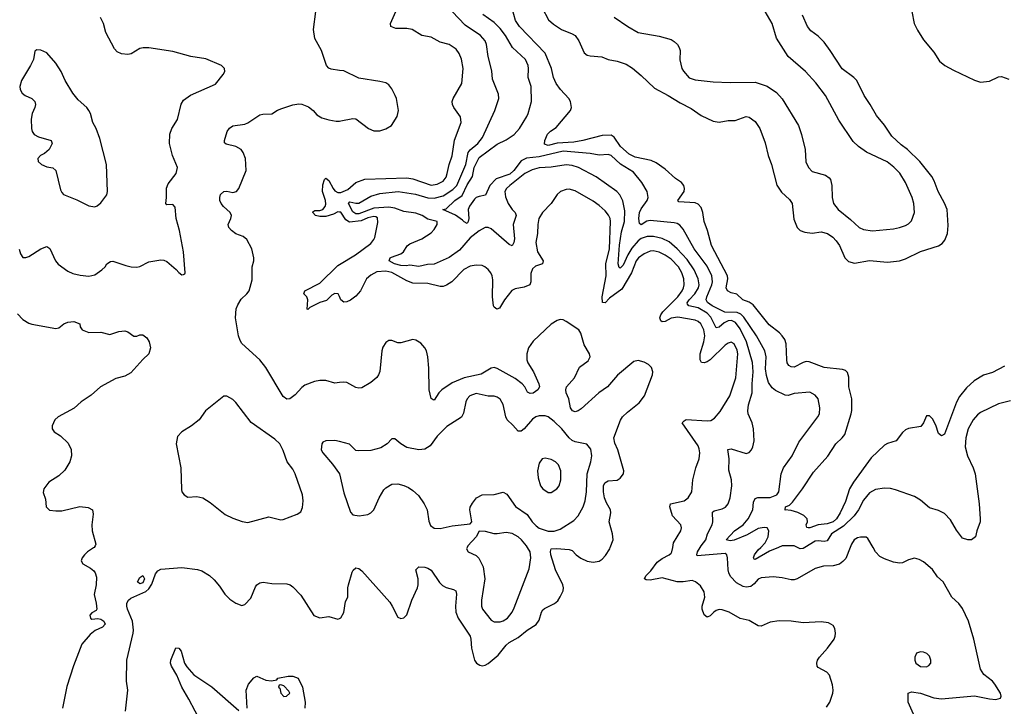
# Model space of a CAD drawing. Header units: inches. Extents: x 1245430 to 1420861, y 606325 to 671315.
# Tile 54 of 256: x 1297870 to 1304429, y 618942 to 623515. Entities that reach past the tile are written whole.
import ezdxf

# ---------------------------------------------------------------- set-up
doc = ezdxf.new("R2010")
doc.units = ezdxf.units.IN
doc.header["$MEASUREMENT"] = 0
for name, color, linetype in [('B2691', 7, 'Continuous'), ('B2692', 7, 'Continuous'), ('B3601', 7, 'Continuous'), ('B3602', 7, 'Continuous')]:
    doc.layers.add(name, color=color, linetype=linetype)

msp = doc.modelspace()

# ---------------------------------------------------------------- linework, layer by layer
at = {"layer": 'B2691', "color": 5}
for points, elevation in [([(1298365.2, 620000), (1298362.8, 619997.2), (1298322.8, 619970), (1298302.8, 619950), (1298286.8, 619930), (1298278.8, 619910), (1298291, 619890), (1298341.7, 619861.7), (1298363.9, 619843.9), (1298374, 619830), (1298382, 619802), (1298380.3, 619750), (1298366.4, 619686.4), (1298380.7, 619630), (1298384.7, 619590), (1298379.8, 619580.2), (1298350, 619565.2), (1298337.3, 619550), (1298342, 619530), (1298350, 619523), (1298390, 619526.8), (1298410, 619522.8), (1298431, 619510), (1298438.8, 619490), (1298421, 619470), (1298373.3, 619446.7), (1298339.2, 619420.8), (1298284.2, 619355.8), (1298228.2, 619211.8), (1298185.3, 619074.7), (1298155.7, 618930)], 920), ([(1298575.4, 618910), (1298590.7, 619050), (1298582.1, 619110), (1298584.9, 619250), (1298627, 619430), (1298627.6, 619450), (1298621.7, 619510), (1298588.7, 619590), (1298583.5, 619610), (1298584.8, 619630), (1298595.4, 619650), (1298610, 619662), (1298710, 619707), (1298730, 619723.5), (1298750, 619756.4), (1298775.1, 619824.9), (1298790, 619843.5), (1298810, 619855.2), (1298950, 619867.1), (1299053.8, 619853.8), (1299083.9, 619843.9), (1299134, 619814), (1299165.4, 619785.4), (1299202, 619742), (1299237.1, 619690), (1299270, 619654.9), (1299310, 619628.2), (1299350, 619613), (1299370, 619619.3), (1299410, 619661.6), (1299441.6, 619738.4), (1299449.8, 619750.2), (1299470, 619763.6), (1299492.2, 619767.8), (1299550, 619760.2), (1299650, 619757.6), (1299671.1, 619751.1), (1299690, 619737.6), (1299742.1, 619682.1), (1299830, 619546.8), (1299870, 619530.5), (1299930, 619539.5), (1299990, 619523), (1300000, 619526.9)], 920), ([(1299081.2, 618830), (1298997.4, 618990), (1298949.4, 619070), (1298917.8, 619150), (1298880.5, 619210), (1298873.7, 619230), (1298876, 619250), (1298910, 619331.1), (1298930, 619328.6), (1298946.6, 619310), (1298968.8, 619228.8), (1298984.3, 619204.3), (1299030, 619151.8), (1299150, 619071.2), (1299330, 618913.3)], 880), ([(1299385, 618930), (1299378.5, 619050), (1299395.1, 619090), (1299430, 619131.7), (1299450, 619143.1), (1299510, 619116.9), (1299547.5, 619112.5), (1299582, 619118), (1299590.3, 619130.3), (1299657.6, 619142.4), (1299690, 619142.6), (1299726, 619130), (1299753.2, 619070), (1299771.9, 618970), (1299770.1, 618929.9)], 880)]:
    msp.add_lwpolyline(points, dxfattribs=dict(at, elevation=elevation))
for points, elevation in [([(1298670, 619757), (1298655.1, 619770), (1298670, 619799.1), (1298690, 619813), (1298701.6, 619790), (1298690, 619765.1)], 920), ([(1299610, 619086), (1299598, 619082), (1299594, 619070), (1299602, 619062), (1299608.9, 619030), (1299630, 619007.6), (1299648, 619010), (1299668.7, 619030), (1299663.1, 619043.1), (1299630, 619078)], 880)]:
    msp.add_lwpolyline(points, close=True, dxfattribs=dict(at, elevation=elevation))
at = {"layer": 'B2692', "color": 5}
for points, elevation in [([(1300000, 623177.7), (1299944.7, 623184.7), (1299930, 623192.3), (1299914.5, 623210), (1299881.3, 623310), (1299835.4, 623390), (1299828.4, 623450), (1299843.6, 623570)], 920), ([(1297867.1, 621987.1), (1297875.2, 621955.2), (1297890, 621931), (1297910, 621930.8), (1297930, 621938), (1298010, 621988.7), (1298050, 622003.8), (1298071.9, 621991.9), (1298108.8, 621908.8), (1298127, 621887), (1298190, 621840.5), (1298224.8, 621824.8), (1298273, 621813), (1298330, 621806), (1298370, 621814.9), (1298418, 621850), (1298439.5, 621870), (1298451.5, 621888.5), (1298475.1, 621904.9), (1298490, 621907.7), (1298578, 621878), (1298612, 621870), (1298650, 621867.7), (1298670, 621871.7), (1298730, 621902), (1298810, 621916.4), (1298830, 621914.4), (1298850, 621903.8), (1298912, 621852), (1298930, 621830.8), (1298950, 621816), (1298962, 621818), (1298970, 621822), (1298972.7, 621830), (1298961.6, 621970), (1298935.1, 622110), (1298911.8, 622190), (1298906, 622266), (1298890, 622284), (1298850, 622280.9), (1298842.9, 622290), (1298848.4, 622330), (1298847.1, 622392.9), (1298859.1, 622420.9), (1298911.6, 622490), (1298920.7, 622530), (1298888.2, 622610), (1298868, 622690), (1298870, 622752), (1298883.6, 622790), (1298922.4, 622850), (1298946.6, 622953.4), (1298961.7, 622978.3), (1299008.2, 623011.8), (1299173.7, 623086.3), (1299226.6, 623150), (1299237.2, 623170), (1299234, 623190), (1299215.3, 623210), (1299110, 623253.3), (1299010, 623269.6), (1298890, 623303.6), (1298730, 623327.4), (1298692.3, 623327.7), (1298670, 623323.9), (1298611.8, 623288.2), (1298590, 623283.1), (1298548.6, 623288.6), (1298520.4, 623300.4), (1298501.7, 623321.7), (1298444, 623430), (1298428.2, 623490), (1298407.8, 623530)], 940), ([(1300000, 621097.6), (1299970, 621093.6), (1299910, 621111.3), (1299870, 621113), (1299834.4, 621105.6), (1299770, 621081.6), (1299750, 621066), (1299704.2, 621015.8), (1299670, 620990.9), (1299650, 620988.7), (1299624.5, 621004.5), (1299510, 621199.6), (1299469.8, 621249.8), (1299350, 621357.4), (1299337.9, 621377.9), (1299327.9, 621410), (1299308.7, 621530), (1299311.8, 621588.2), (1299323, 621617), (1299345.3, 621654.7), (1299383.7, 621690), (1299398.4, 621710), (1299417.7, 621782.3), (1299419.6, 621870), (1299429.5, 621910), (1299429.5, 621930), (1299415.6, 621990), (1299382.9, 622050), (1299359.3, 622070), (1299310, 622088.7), (1299280.4, 622110), (1299263.1, 622130), (1299258.5, 622150), (1299276.4, 622190), (1299280.3, 622210), (1299272.8, 622230), (1299227.8, 622270), (1299211.8, 622290), (1299203.8, 622310), (1299202.3, 622330), (1299208, 622350), (1299229.3, 622370), (1299250, 622372), (1299290, 622364.9), (1299314.5, 622370), (1299329.7, 622390.3), (1299378.7, 622510), (1299374.7, 622590), (1299359.7, 622630), (1299345.4, 622650), (1299310, 622670.6), (1299246.6, 622686.6), (1299235.5, 622695.5), (1299234, 622710), (1299252.1, 622770), (1299266.8, 622793.2), (1299290, 622809.1), (1299370, 622820.2), (1299390, 622827.3), (1299470, 622881.5), (1299490, 622886.7), (1299550, 622887.2), (1299587.7, 622912.3), (1299615.5, 622924.5), (1299690, 622947.7), (1299730, 622954.4), (1299750, 622952.4), (1299793.8, 622933.8), (1299825.5, 622910), (1299850, 622880.5), (1299882, 622862), (1299930, 622847.2), (1299979, 622839), (1300000, 622839.9)], 920), ([(1300000, 622234.1), (1299990, 622234.4), (1299960.8, 622219.2), (1299910, 622205.3), (1299870, 622204.4), (1299841.4, 622210), (1299822.2, 622230), (1299823.6, 622236.4), (1299835.8, 622244.2), (1299870, 622244.2), (1299890, 622251.5), (1299904.6, 622270), (1299910, 622287), (1299908.3, 622310), (1299886.9, 622370), (1299890, 622414.8), (1299901.1, 622450), (1299910, 622459.5), (1299930, 622444.6), (1299957.4, 622390), (1299970, 622374.8), (1299990, 622363.7), (1300000, 622363.5)], 880), ([(1300000, 621670.7), (1299991.8, 621690), (1299970, 621690.8), (1299950, 621680.4), (1299914.4, 621645.6), (1299868.7, 621631.3), (1299801.8, 621598.2), (1299790, 621585.2), (1299786, 621586), (1299788.9, 621650), (1299783.5, 621670), (1299763.6, 621690), (1299769.7, 621710), (1299870, 621759.4), (1299990, 621878), (1300000, 621884.1)], 880), ([(1297855.6, 621555.6), (1297890, 621517.3), (1297930, 621494), (1297950, 621487.7), (1298110, 621459.1), (1298130, 621463), (1298165.2, 621490), (1298190, 621501.3), (1298230, 621504.4), (1298270.8, 621490), (1298274, 621470), (1298287.3, 621450), (1298330, 621432.7), (1298410, 621434), (1298470, 621419.1), (1298530, 621437.3), (1298570, 621442), (1298590, 621436.3), (1298630, 621407), (1298650, 621406.7), (1298670, 621416.3), (1298690, 621415.5), (1298716.3, 621396.3), (1298732.4, 621370), (1298740.5, 621330), (1298730.7, 621290), (1298690, 621252.7), (1298610, 621163.5), (1298570, 621140.9), (1298510, 621125.1), (1298408.4, 621070), (1298346.2, 621013.8), (1298280.4, 620970), (1298232.6, 620927.4), (1298126.7, 620870), (1298105.3, 620850), (1298085.7, 620810), (1298087, 620790), (1298100.5, 620770), (1298143, 620743), (1298194.1, 620694.1), (1298212.2, 620652.2), (1298215.6, 620610), (1298204.2, 620570), (1298170, 620514), (1298130, 620477.6), (1298065.2, 620434.8), (1298030.4, 620390), (1298025.5, 620365.5), (1298041.1, 620321.1), (1298045.5, 620270), (1298068.9, 620248.9), (1298110, 620243.8), (1298150, 620244.4), (1298270, 620273.6), (1298326.6, 620266.6), (1298354.8, 620250), (1298360.7, 620220.7), (1298350.8, 620150), (1298354, 620110), (1298377.1, 620022.9), (1298374, 620010), (1298365.2, 620000)], 920), ([(1300000, 620704.7), (1299970, 620712.3), (1299910, 620709.3), (1299890, 620701.2), (1299882, 620690), (1299879.3, 620650), (1299890, 620630.8), (1299954.4, 620554.4), (1300000, 620490.6)], 940)]:
    msp.add_lwpolyline(points, dxfattribs=dict(at, elevation=elevation))
for points, elevation in [([(1297985.4, 623314.6), (1297970, 623306), (1297961.6, 623250), (1297942.4, 623210), (1297882.4, 623110), (1297870.4, 623070), (1297872.4, 623050), (1297885.8, 623025.8), (1297907.7, 623010), (1297950.6, 622990), (1297970.4, 622970), (1297974.4, 622950), (1297970.5, 622930.5), (1297952.2, 622890), (1297946.6, 622853.4), (1297948.2, 622790), (1297953, 622770), (1297967.7, 622750), (1297994.4, 622734.4), (1298079.1, 622710), (1298086.7, 622690), (1298066, 622650), (1298036.1, 622623.9), (1298007.7, 622610), (1297990.6, 622590), (1297993.4, 622570), (1298014.8, 622550), (1298050, 622535.8), (1298090, 622528.2), (1298110, 622510.7), (1298142.7, 622382.7), (1298150, 622364.9), (1298163, 622350), (1298250, 622315.8), (1298330, 622274.9), (1298370, 622268.2), (1298385.6, 622274.4), (1298410, 622294.8), (1298451.3, 622348.7), (1298454.5, 622370), (1298448, 622550), (1298403.3, 622723.3), (1298380.5, 622790), (1298357.6, 622830), (1298341.6, 622890), (1298331.8, 622910), (1298317, 622930), (1298260.3, 622980.3), (1298225.1, 623025.1), (1298173.6, 623110), (1298145.6, 623170), (1298110, 623226), (1298050, 623293.2), (1298012.1, 623312.1)], 960), ([(1299250, 621008.7), (1299230, 621008.7), (1299107.7, 620910), (1299064.9, 620850), (1299014.8, 620810), (1298950.8, 620770), (1298922, 620738), (1298913.4, 620690), (1298944, 620530), (1298947.1, 620387.1), (1298950.9, 620370.9), (1298964.7, 620350), (1298990, 620336), (1299050, 620339.1), (1299090, 620330.4), (1299139.9, 620299.9), (1299239.9, 620219.9), (1299290, 620195.5), (1299352.5, 620172.5), (1299390, 620166.4), (1299530, 620204.9), (1299610, 620183), (1299625.2, 620185.2), (1299719.1, 620220.9), (1299742, 620238), (1299754.5, 620265.5), (1299757.7, 620310), (1299754.2, 620350), (1299705.7, 620490), (1299690, 620520.7), (1299650.9, 620570.9), (1299625.6, 620645.6), (1299603.7, 620690), (1299570, 620720.7), (1299411.7, 620831.7), (1299310, 620966), (1299290, 620986)], 940)]:
    msp.add_lwpolyline(points, close=True, dxfattribs=dict(at, elevation=elevation))
at = {"layer": 'B3601', "color": 5}
for points, elevation in [([(1300000, 619526.9), (1300010, 619530.8), (1300030, 619566), (1300040.6, 619639.4), (1300056.9, 619670), (1300056, 619730), (1300060.4, 619750), (1300084.7, 619835.3), (1300091.2, 619848.8), (1300110, 619864.9), (1300130, 619859.3), (1300150, 619844.4), (1300334.8, 619634.8), (1300352.4, 619610), (1300390, 619534.8), (1300410, 619527.7), (1300430, 619530.8), (1300450, 619551), (1300482.4, 619650), (1300521.1, 619730), (1300525.4, 619750), (1300524.4, 619790), (1300510, 619851.3), (1300529.7, 619870.3), (1300570, 619868.4), (1300590, 619862.4), (1300610, 619848.4), (1300667.5, 619767.5), (1300687.1, 619747.1), (1300710, 619733.2), (1300760.5, 619720.5), (1300775.3, 619710), (1300779.6, 619690), (1300773.1, 619610), (1300775.9, 619570), (1300790.9, 619530), (1300870.2, 619410), (1300876, 619390), (1300880.7, 619330), (1300899.6, 619250), (1300912.2, 619230), (1300935.5, 619215.5), (1300950, 619212.6), (1300970, 619216.2), (1300990, 619226.2), (1301056.4, 619283.6), (1301110, 619349.2), (1301130, 619367.2), (1301190, 619399.7), (1301250, 619449.2), (1301310, 619487.2), (1301330, 619516.3), (1301346.6, 619570), (1301355.8, 619584.2), (1301366.5, 619593.5), (1301433.7, 619626.3), (1301454.6, 619645.4), (1301470, 619670.6), (1301489.7, 619710), (1301492.8, 619730), (1301488.7, 619750), (1301439.9, 619850), (1301408.5, 619950), (1301406.2, 619973.8), (1301409.8, 619990.2), (1301446.6, 619993.4), (1301530, 619986.2), (1301550, 619979.1), (1301577.1, 619950), (1301608.1, 619928.1), (1301650, 619908.4), (1301690, 619902.1), (1301730, 619909.5), (1301750, 619922.7), (1301773, 619947), (1301800.5, 619990), (1301804.1, 620000)], 920), ([(1300851.4, 620000), (1300846.8, 619990), (1300858, 619970), (1300910, 619946.7), (1300928.5, 619928.5), (1300958.4, 619870), (1300969.3, 619790), (1300945.5, 619650), (1300946.5, 619610), (1300953.4, 619590), (1301010, 619516.4), (1301030, 619505.3), (1301070, 619504.6), (1301090, 619510.2), (1301119.8, 619530), (1301149.8, 619570), (1301163, 619597), (1301262.8, 619857.2), (1301274.8, 619930), (1301269.9, 619969.9), (1301252.3, 620000)], 940), ([(1303243.5, 618936.5), (1303267.3, 618970), (1303287, 619030), (1303289.5, 619050), (1303284.8, 619084.8), (1303263.7, 619150), (1303246.6, 619170), (1303190, 619200.7), (1303181.6, 619210), (1303180.5, 619230), (1303185.6, 619250), (1303197.6, 619270), (1303251.8, 619328.2), (1303294.7, 619390), (1303303, 619410), (1303304.2, 619430), (1303299.7, 619459.7), (1303290, 619481.2), (1303258.7, 619498.7), (1303210, 619505.6), (1303090, 619497.7), (1303008.5, 619508.5), (1302930, 619512.1), (1302870, 619501.4), (1302810, 619476), (1302790, 619477.3), (1302730, 619514.5), (1302670, 619527.3), (1302597, 619570), (1302550, 619585.6), (1302530, 619586.4), (1302510, 619580.4), (1302494, 619570), (1302470, 619543.6), (1302450, 619535.6), (1302430, 619552), (1302416.8, 619590), (1302416, 619610), (1302433.5, 619670), (1302430, 619704), (1302404.1, 619744.1), (1302372.3, 619770), (1302350, 619779.8), (1302288.8, 619771.2), (1302250, 619770.8), (1302150, 619797.6), (1302070, 619781.8), (1302043.4, 619783.4), (1302031.6, 619790), (1302041, 619810), (1302075, 619845), (1302117.4, 619902.6), (1302150, 619926.4), (1302197, 619950), (1302210, 619963), (1302215.1, 619970), (1302219.8, 620000)], 880), ([(1303401.2, 620000), (1303372.9, 619927.1), (1303354.1, 619905.9), (1303330, 619889.7), (1303290, 619878.3), (1303224.8, 619875.2), (1303170, 619859.7), (1303050, 619791.6), (1303030, 619785.1), (1303010, 619783.6), (1302950, 619797.6), (1302890, 619805.4), (1302810, 619798.3), (1302790, 619787.8), (1302762.9, 619757.1), (1302739.7, 619740.3), (1302710, 619735.5), (1302690, 619739.5), (1302644.2, 619764.2), (1302605.5, 619805.5), (1302593, 619830), (1302589, 619850), (1302586, 619930), (1302580.5, 619950), (1302570, 619959.7), (1302384.1, 619944.1), (1302381.1, 619950), (1302385.6, 619970), (1302402.9, 620000)], 860), ([(1302924.3, 620000), (1302865.5, 619974.5), (1302770, 619919.2), (1302762.2, 619922.2), (1302759.2, 619930), (1302765, 619950), (1302790, 619983.5), (1302806.1, 620000)], 840), ([(1303099.9, 620000), (1303090, 619994.1), (1303070, 619990.7), (1303050.5, 620000)], 840), ([(1303824.5, 618890), (1303789.3, 618969.3), (1303789.4, 619030), (1303810, 619039.3), (1303869.7, 619030.3), (1303959.2, 618999.2), (1304010, 618991.8), (1304230, 619011.7), (1304330, 618991.8), (1304371.6, 618988.4), (1304403.1, 618996.9), (1304409, 619010), (1304402.7, 619030), (1304366.6, 619090), (1304349.7, 619110), (1304293.6, 619153.6), (1304269.8, 619189.8), (1304226, 619390), (1304189.6, 619510), (1304150, 619592.7), (1304126, 619626), (1304078.4, 619670), (1304022.7, 619770), (1303983.3, 619803.3), (1303950, 619852.3), (1303890, 619905.1), (1303860.7, 619920.7), (1303830, 619927.8), (1303790, 619918), (1303750, 619898), (1303730, 619895.8), (1303690, 619903.1), (1303630, 619924), (1303600.6, 619940.6), (1303571.5, 619970), (1303554.6, 620000)], 860)]:
    msp.add_lwpolyline(points, dxfattribs=dict(at, elevation=elevation))
at = {"layer": 'B3601', "color": 5, "elevation": 880}
msp.add_lwpolyline([(1303870, 619304.2), (1303844.9, 619295.1), (1303832.4, 619270), (1303832.2, 619250), (1303840.4, 619230), (1303870, 619207.7), (1303910, 619205.2), (1303926.9, 619213.1), (1303938.7, 619230), (1303939.7, 619250), (1303930, 619275.1), (1303913.1, 619293.1), (1303890, 619302.4)], close=True, dxfattribs=at)
at = {"layer": 'B3602', "color": 5}
for points, elevation in [([(1300000, 622363.5), (1300010, 622363.3), (1300056.1, 622383.9), (1300110, 622431), (1300170, 622452.4), (1300450, 622462.4), (1300490, 622454.2), (1300610, 622412.1), (1300650, 622418.7), (1300690, 622440.2), (1300710, 622465.7), (1300718.5, 622490), (1300731.7, 622550), (1300750.9, 622609.1), (1300766.7, 622713.3), (1300812, 622830), (1300807.5, 622867.5), (1300762, 622930), (1300752.8, 622950), (1300751.1, 622970), (1300757.2, 622990), (1300814.6, 623090), (1300823.2, 623190), (1300813, 623253), (1300797.1, 623290), (1300778.1, 623318.1), (1300730, 623350.8), (1300670, 623365.7), (1300610, 623399.3), (1300550, 623408.9), (1300485.1, 623450), (1300450, 623456.7), (1300376.7, 623456.7), (1300343.5, 623470), (1300339.3, 623490), (1300375.5, 623570)], 880), ([(1302402.9, 620000), (1302409.1, 620010.9), (1302440.3, 620050), (1302450.8, 620090), (1302482, 620150), (1302486.8, 620170), (1302486, 620234), (1302496.6, 620243.4), (1302550, 620256.5), (1302572, 620268), (1302588.4, 620290), (1302603.9, 620330), (1302614.2, 620410), (1302610.6, 620450), (1302594.5, 620514.5), (1302596.5, 620590), (1302587.9, 620652.1), (1302610, 620656.9), (1302710, 620626.4), (1302730, 620633), (1302745.1, 620650), (1302754.3, 620670), (1302763, 620710), (1302758.3, 620790), (1302748.3, 620830), (1302723.1, 620890), (1302720.3, 620910), (1302725.4, 620950), (1302750.4, 621030), (1302749.3, 621090), (1302755.9, 621170), (1302751.4, 621231.4), (1302711.8, 621370), (1302670, 621455.5), (1302638.5, 621498.5), (1302611.3, 621511.3), (1302590, 621509.6), (1302563.4, 621496.6), (1302530, 621466.8), (1302510, 621463.5), (1302474, 621534), (1302450, 621560.8), (1302390, 621596.5), (1302327.8, 621610), (1302319.3, 621619.3), (1302315.8, 621630), (1302328.9, 621650), (1302367.9, 621690), (1302392.9, 621730), (1302396.6, 621750), (1302389.9, 621790), (1302362.4, 621850), (1302317.4, 621917.4), (1302250, 621989.4), (1302195.6, 622035.6), (1302150, 622058.3), (1302091.4, 622071.4), (1302050, 622071.5), (1302010, 622057.7), (1301990, 622042.1), (1301946.7, 621993.3), (1301920.2, 621950), (1301890, 621879.4), (1301870, 621860.4), (1301864, 621864), (1301856.3, 621890), (1301865.6, 622014.4), (1301878.5, 622101.5), (1301899, 622170), (1301902.2, 622242.2), (1301888.7, 622308.7), (1301867.5, 622347.5), (1301847.3, 622370), (1301709.4, 622469.4), (1301592.4, 622530), (1301550, 622544.2), (1301510, 622548.6), (1301410, 622531.8), (1301330, 622528.2), (1301283.9, 622516.1), (1301235.5, 622490), (1301135.2, 622410), (1301112.7, 622390), (1301101.6, 622370), (1301105.7, 622334.3), (1301123.2, 622290), (1301150, 622251.6), (1301171.5, 622230), (1301177.6, 622210), (1301158.4, 622150), (1301165.5, 622054.5), (1301162.4, 622030), (1301150.2, 622009.8), (1301130, 622016.8), (1301010, 622121), (1300990, 622131.1), (1300970, 622131.1), (1300930, 622107.9), (1300870, 622062.2), (1300800.6, 621979.4), (1300730, 621931.3), (1300630, 621886.4), (1300585.6, 621885.6), (1300530, 621870.7), (1300470, 621880.4), (1300444.4, 621875.6), (1300410, 621877.4), (1300367.1, 621890), (1300330.8, 621910), (1300338.7, 621930), (1300345.8, 621934.2), (1300410, 621954.6), (1300426.6, 621970), (1300451, 622009), (1300470, 622023.1), (1300550, 622056), (1300610, 622095.6), (1300630, 622117), (1300651, 622150), (1300651.7, 622171.7), (1300590, 622187.1), (1300550.9, 622210.9), (1300510, 622226.7), (1300430, 622238.3), (1300370, 622259.5), (1300330, 622265.9), (1300230, 622260.6), (1300130, 622223), (1300110, 622223), (1300090, 622234.5), (1300060.6, 622290), (1300070, 622302.2), (1300110, 622292.4), (1300130, 622293.4), (1300210, 622340.5), (1300270, 622357), (1300391.1, 622371.1), (1300507, 622353), (1300590, 622328.7), (1300630, 622326.5), (1300690, 622342.2), (1300756.4, 622383.6), (1300782.4, 622410), (1300842, 622550), (1300858.5, 622630), (1300871.7, 622648.3), (1300922.6, 622690), (1300953.4, 622730), (1301035.6, 622910), (1301062, 622990), (1301059.7, 623019.7), (1301018.8, 623118.8), (1301014.7, 623174.7), (1300989.8, 623270), (1300980.3, 623350), (1300970, 623374), (1300938.7, 623410), (1300838.5, 623478.5), (1300751.5, 623570)], 860), ([(1302806.1, 620000), (1302835.4, 620030), (1302856.8, 620070), (1302861.3, 620110), (1302849.7, 620129.7), (1302830, 620133.7), (1302790, 620125.9), (1302715.4, 620084.6), (1302630, 620048.4), (1302603.3, 620043.3), (1302576.9, 620050), (1302632.1, 620110), (1302690, 620151.6), (1302723.8, 620190), (1302754.2, 620250), (1302758.6, 620301.4), (1302770, 620326.7), (1302787.8, 620332.2), (1302870, 620333.4), (1302912.8, 620350), (1302926.9, 620370), (1302943.5, 620490), (1302958, 620530), (1303016.9, 620610), (1303059.8, 620700.2), (1303187.3, 620870), (1303196.9, 620890), (1303199.7, 620930), (1303189.6, 620990), (1303170, 621015.1), (1303133.5, 621033.5), (1303030, 621024.6), (1302990, 621013), (1302970, 621013.2), (1302904.8, 621044.8), (1302882.4, 621062.4), (1302859.2, 621099.2), (1302844.3, 621144.3), (1302839.2, 621190), (1302843.4, 621270), (1302834.5, 621310), (1302777.7, 621410), (1302694.3, 621534.3), (1302674.3, 621554.3), (1302650, 621564.1), (1302566.9, 621566.9), (1302482.1, 621610), (1302451.8, 621631.8), (1302443.5, 621650), (1302446.4, 621670), (1302481.8, 621750), (1302485.6, 621770), (1302479.7, 621810), (1302450, 621872.5), (1302364, 621990), (1302290, 622120.5), (1302267.3, 622147.3), (1302250, 622157.7), (1302230, 622162.4), (1302070, 622178.7), (1302047.1, 622172.9), (1302010, 622149.8), (1301998.6, 622158.6), (1301993.6, 622190), (1301998.7, 622230), (1302010, 622255.8), (1302050.9, 622310), (1302056.1, 622330), (1302048.9, 622370), (1302013.6, 622430), (1301960, 622500), (1301872.9, 622552.9), (1301810, 622611.6), (1301790, 622617.4), (1301730, 622612.3), (1301670, 622622.9), (1301490, 622640.4), (1301330, 622600.9), (1301246.2, 622593.8), (1301210, 622574.2), (1301161.7, 622510), (1301134.3, 622485.7), (1301044.5, 622455.5), (1301002.8, 622410), (1300973.9, 622346.1), (1300930, 622338.5), (1300910, 622329.9), (1300900.5, 622319.5), (1300867.1, 622272.9), (1300857.5, 622250), (1300861.1, 622190), (1300857.7, 622170), (1300850, 622158.5), (1300830, 622168.3), (1300820, 622180), (1300772.7, 622212.7), (1300689.4, 622250), (1300710, 622256.3), (1300769.3, 622310), (1300816.6, 622343.4), (1300850, 622415.5), (1300885.6, 622470), (1300897, 622530), (1300930, 622596.4), (1301050, 622686.5), (1301110, 622713.8), (1301163.9, 622750), (1301198.7, 622790), (1301247.4, 622870), (1301258, 622890), (1301280.4, 622970), (1301276.5, 623070), (1301256.2, 623130), (1301260.3, 623190), (1301257.4, 623210), (1301240.3, 623250), (1301153.5, 623330), (1301105.9, 623410), (1301070, 623456.3), (1301030, 623496.5), (1300954.5, 623550)], 840), ([(1304430, 621206.8), (1304350, 621165.8), (1304290, 621146.4), (1304228.5, 621110), (1304177.2, 621062.8), (1304130, 621004.7), (1304111.3, 620968.7), (1304030, 620755.1), (1304010, 620743.5), (1303990, 620759.5), (1303973.6, 620813.6), (1303950, 620856.2), (1303930, 620876), (1303910, 620877.2), (1303890, 620829), (1303873.5, 620806.5), (1303790, 620791.5), (1303770, 620782.4), (1303750, 620765.6), (1303709.2, 620710.8), (1303650, 620693), (1303630, 620680.3), (1303542.5, 620597.5), (1303424.4, 620435.6), (1303398.6, 620390), (1303370, 620306), (1303335.7, 620230), (1303310.6, 620190), (1303288.4, 620170), (1303250, 620157.1), (1303189.6, 620150.4), (1303133, 620130), (1303122, 620130), (1303113.3, 620133.3), (1303109.8, 620149.8), (1303118.5, 620170), (1303115.3, 620190), (1303092.5, 620212.5), (1303053.5, 620233.5), (1303010, 620246.8), (1302966, 620250), (1302969.5, 620250.5), (1302972.3, 620270), (1302998.7, 620281.3), (1303017.5, 620302.5), (1303084.7, 620390), (1303159, 620501), (1303252.8, 620607.2), (1303305.8, 620690), (1303349.9, 620730.1), (1303366.6, 620753.4), (1303409.2, 620890), (1303412.5, 620912.5), (1303412.7, 620990), (1303392.2, 621070), (1303393.6, 621133.6), (1303384.9, 621164.9), (1303370, 621179.1), (1303350, 621186), (1303230, 621199.4), (1303130, 621235.7), (1303110, 621238.4), (1303090, 621232.9), (1303030, 621201.8), (1303010, 621202.3), (1302992.7, 621212.7), (1302983.1, 621230), (1302979.4, 621250), (1302975.8, 621355.8), (1302965.9, 621385.9), (1302949.9, 621409.9), (1302930.4, 621430.4), (1302863.4, 621483.4), (1302755.8, 621615.8), (1302730, 621633.6), (1302687.1, 621650), (1302647.1, 621687.1), (1302610, 621695.4), (1302585.9, 621710), (1302576.1, 621730), (1302588, 621790), (1302584.8, 621810), (1302478.5, 622010), (1302452.3, 622110), (1302430.5, 622170), (1302421.1, 622230), (1302410, 622264.4), (1302390, 622286.6), (1302370, 622295.7), (1302261.6, 622301.6), (1302254.7, 622310), (1302295.9, 622370), (1302299.5, 622390), (1302294.7, 622410), (1302277.8, 622430), (1302237.8, 622457.8), (1302170, 622519.5), (1302110, 622560.7), (1302076.3, 622576.3), (1301970, 622599.7), (1301930, 622619), (1301872.8, 622670), (1301830, 622732.9), (1301810, 622746.2), (1301750, 622744.2), (1301620.4, 622710), (1301560.6, 622699.4), (1301450, 622692.8), (1301390, 622677.3), (1301365.8, 622685.8), (1301368.9, 622711.1), (1301387.1, 622752.9), (1301406.5, 622773.5), (1301442.7, 622797.3), (1301539.1, 622910), (1301546.4, 622930), (1301539.4, 622970), (1301529, 622990), (1301473.3, 623050), (1301443.2, 623090), (1301426.4, 623130), (1301412.1, 623190), (1301370, 623291.6), (1301200.3, 623470), (1301173.5, 623510), (1301149.7, 623589.7)], 820), ([(1301350, 623594.9), (1301393.8, 623513.8), (1301425.5, 623485.5), (1301480.3, 623450), (1301550, 623421.6), (1301570, 623409.1), (1301595, 623375), (1301630, 623295.3), (1301650, 623279.7), (1301670, 623273.6), (1301747.1, 623267.1), (1301790, 623250.3), (1301850, 623238.5), (1301910, 623219.1), (1301951.6, 623191.6), (1302010, 623143.1), (1302098, 623058), (1302190, 623010.8), (1302270, 622960.8), (1302342.8, 622922.8), (1302410, 622876.5), (1302490, 622839.6), (1302530, 622833.6), (1302590, 622842.8), (1302635.7, 622844.3), (1302710, 622870.3), (1302730, 622865.7), (1302770, 622836), (1302800.2, 622790), (1302835.3, 622695.3), (1302855, 622610), (1302878.6, 622550), (1302913.5, 622413.5), (1302945.5, 622365.5), (1302997.7, 622317.7), (1303015.2, 622290), (1303027.1, 622187.1), (1303050, 622130.4), (1303070, 622112), (1303100.7, 622100.7), (1303150, 622094), (1303210, 622103.2), (1303250.9, 622090.9), (1303286.2, 622066.2), (1303310, 622041.3), (1303331.4, 622010), (1303365.7, 621930), (1303390, 621904.2), (1303430, 621892.6), (1303530, 621911), (1303650, 621899.7), (1303730, 621909.3), (1303770, 621922.6), (1303870, 621971.1), (1303990, 622007.9), (1304014.7, 622025.3), (1304032.4, 622047.6), (1304049.8, 622090), (1304055.6, 622144.4), (1304047.3, 622250), (1304030, 622293), (1303988.3, 622370), (1303961.8, 622441.8), (1303946.5, 622470), (1303865.4, 622570), (1303784.5, 622650), (1303742.4, 622682.4), (1303680.3, 622740.3), (1303630, 622811.9), (1303576.6, 622876.6), (1303536.1, 622950), (1303495.6, 623010), (1303446, 623110), (1303426.4, 623130), (1303348.4, 623188.4), (1303270, 623310.7), (1303230, 623364.8), (1303190, 623405.6), (1303140.2, 623440.2), (1303117.4, 623470), (1303084.8, 623544.8)], 820), ([(1301830, 623532.7), (1301920.4, 623470), (1301990, 623430.2), (1302130, 623405.7), (1302210, 623382), (1302230, 623370.4), (1302252.4, 623350), (1302263.7, 623330), (1302268.7, 623310), (1302267.8, 623247.8), (1302280.3, 623190), (1302291.5, 623171.5), (1302330, 623128.5), (1302370, 623114.6), (1302490, 623100.9), (1302603.6, 623096.4), (1302770, 623098.7), (1302850, 623071.7), (1302910.5, 623030), (1302948.1, 622988.1), (1303058, 622810), (1303078.4, 622750), (1303102, 622650), (1303107.5, 622567.5), (1303123.8, 622530), (1303150, 622504.9), (1303238.7, 622478.7), (1303261.7, 622461.7), (1303270.4, 622450), (1303280.3, 622410), (1303281.7, 622330), (1303290.3, 622290), (1303321.7, 622250), (1303404.5, 622184.5), (1303463.1, 622130), (1303490, 622116.9), (1303550, 622109.1), (1303690, 622123.1), (1303729.7, 622130.3), (1303770, 622145.3), (1303790, 622156.4), (1303810, 622176.3), (1303831.1, 622230), (1303827.1, 622290), (1303814.2, 622330), (1303769.8, 622430), (1303732.2, 622492.2), (1303693.4, 622533.4), (1303647.9, 622567.9), (1303510, 622632.6), (1303457.6, 622670), (1303423, 622703), (1303326.1, 622846.1), (1303238.3, 623010), (1303173.5, 623093.5), (1303104.7, 623170), (1302989.6, 623270), (1302911.7, 623391.7), (1302882.3, 623490), (1302835.1, 623570)], 840), ([(1303813.7, 623570), (1303829.2, 623490), (1303850, 623444.6), (1303890, 623380.2), (1303958.6, 623298.6), (1303998.3, 623238.3), (1304033.7, 623210), (1304090, 623178.6), (1304230, 623112.4), (1304270, 623099.3), (1304330, 623106), (1304390, 623135.5), (1304410, 623137.1), (1304458.4, 623118.4)], 820), ([(1300000, 622839.9), (1300010, 622840.3), (1300090, 622856), (1300110, 622853.7), (1300193.4, 622790), (1300230, 622775.6), (1300270, 622774), (1300310, 622787.7), (1300346, 622810), (1300384.8, 622870), (1300392.4, 622910), (1300379.3, 622990), (1300371.9, 623010), (1300350, 623055.6), (1300330, 623080.5), (1300310, 623094), (1300270, 623104.4), (1300130, 623125.1), (1300030, 623174), (1300000, 623177.7)], 920), ([(1302219.8, 620000), (1302224.5, 620030), (1302273.5, 620110), (1302277.6, 620130), (1302273.1, 620150), (1302217.7, 620210), (1302201.6, 620270), (1302206.3, 620290), (1302295.6, 620310), (1302323.5, 620330), (1302346.6, 620370), (1302354.3, 620450), (1302375.1, 620530), (1302396.4, 620590), (1302399.8, 620630), (1302396.8, 620656.8), (1302390, 620677), (1302283.1, 620830), (1302295.7, 620844.3), (1302310, 620851.2), (1302450, 620843.3), (1302473.4, 620846.6), (1302498.4, 620861.6), (1302535.2, 620904.8), (1302600.6, 621010), (1302640.7, 621130), (1302654.3, 621290), (1302650, 621314.7), (1302630, 621355.8), (1302610, 621367.1), (1302590, 621360.6), (1302570, 621346.5), (1302470, 621249.9), (1302450, 621235.8), (1302430, 621228.8), (1302412.9, 621232.9), (1302403.1, 621250), (1302402, 621290), (1302428.4, 621370), (1302434.3, 621410), (1302428.3, 621450), (1302406.6, 621490), (1302390, 621504.3), (1302370, 621513.6), (1302254.5, 621534.5), (1302210, 621526.1), (1302170, 621505.7), (1302150, 621502.2), (1302141.1, 621510), (1302135.2, 621530), (1302140.1, 621550), (1302153.4, 621570), (1302254.2, 621670), (1302283.6, 621710), (1302292.3, 621730), (1302296.7, 621750), (1302293.6, 621790), (1302281.3, 621830), (1302257.7, 621870), (1302210, 621919.9), (1302170, 621947.8), (1302130, 621967), (1302090, 621975.5), (1302070, 621973.1), (1302030, 621956.7), (1301992.6, 621930), (1301976.4, 621910), (1301945.3, 621830), (1301880.5, 621719.5), (1301799.9, 621660.1), (1301770, 621628.7), (1301751.3, 621631.3), (1301749.9, 621670), (1301776.4, 621810), (1301774.6, 621890), (1301799.2, 621990), (1301806, 622170), (1301803.2, 622190), (1301793.3, 622213.3), (1301770, 622241.6), (1301730, 622278.5), (1301690, 622307.3), (1301570, 622374.8), (1301530, 622386.6), (1301510, 622385.1), (1301473.4, 622370), (1301450.2, 622349.8), (1301411.2, 622290), (1301353.2, 622230), (1301329.3, 622190), (1301321.6, 622150), (1301320.2, 622090), (1301308.4, 622030), (1301320.5, 621970), (1301356.2, 621910), (1301352.4, 621890), (1301307.2, 621872.8), (1301285.4, 621854.6), (1301274.4, 621825.6), (1301274.1, 621770), (1301268.9, 621750), (1301230, 621734), (1301170, 621722.5), (1301148.5, 621711.5), (1301099.1, 621650), (1301066.6, 621593.4), (1301048, 621588), (1301030, 621600.7), (1301026.3, 621610), (1301019.6, 621670), (1301022, 621782), (1301017.2, 621810), (1301007.8, 621830), (1300991.7, 621851.7), (1300968.8, 621868.8), (1300950, 621876.8), (1300910, 621881.2), (1300870, 621873.4), (1300828.1, 621851.9), (1300748.1, 621770), (1300712.9, 621747.1), (1300690, 621738.1), (1300670, 621737), (1300590, 621757.1), (1300490, 621761), (1300450, 621775.2), (1300348.9, 621831.1), (1300310, 621839.7), (1300250, 621834.7), (1300210, 621813), (1300180.1, 621790), (1300140.4, 621710), (1300110, 621674.4), (1300073.5, 621646.5), (1300050, 621635.2), (1300030, 621632.7), (1300009.2, 621649.2), (1300000, 621670.7)], 880), ([(1300000, 621884.1), (1300107.1, 621950), (1300210, 622024.9), (1300229.8, 622050), (1300235.1, 622064.9), (1300255.6, 622164.4), (1300254.6, 622194.6), (1300242.8, 622202.8), (1300230, 622204.1), (1300190, 622196), (1300144.1, 622175.9), (1300067.5, 622167.5), (1300042.5, 622182.5), (1300010, 622233.7), (1300000, 622234.1)], 880), ([(1301804.1, 620000), (1301822.4, 620050), (1301819.6, 620090), (1301796.5, 620170), (1301809, 620230), (1301805.5, 620250), (1301778.3, 620298.3), (1301766.1, 620330), (1301758.4, 620370), (1301759.4, 620410), (1301768.7, 620431.3), (1301790, 620443.5), (1301850, 620447.8), (1301870, 620460.7), (1301892.3, 620490), (1301895.6, 620510), (1301854.5, 620650), (1301833.5, 620693.5), (1301827.8, 620730), (1301872.4, 620847.6), (1301886.3, 620870), (1301918.4, 620901.6), (1301996.2, 620963.8), (1302032.2, 621010), (1302085.9, 621150), (1302087.5, 621170), (1302078.9, 621198.9), (1302059.4, 621219.4), (1302030, 621233.5), (1301990, 621244.4), (1301961.4, 621238.6), (1301852.6, 621147.4), (1301784.7, 621070), (1301727.8, 621030), (1301610, 620924.1), (1301590, 620909.8), (1301570, 620903.5), (1301552.7, 620910), (1301538.3, 620930), (1301528.7, 620990), (1301511, 621030), (1301507.1, 621050), (1301512.4, 621070), (1301565.5, 621130), (1301600.1, 621199.9), (1301656.6, 621243.4), (1301670.6, 621270), (1301665, 621290), (1301629.4, 621349.4), (1301607.2, 621427.2), (1301594.8, 621450), (1301510, 621505.3), (1301490, 621516), (1301470, 621518), (1301450, 621512.1), (1301410, 621487.1), (1301290, 621374.7), (1301259.8, 621330), (1301247.9, 621290), (1301247.8, 621250), (1301255.6, 621230), (1301292.9, 621170), (1301329.2, 621090), (1301332.4, 621070), (1301322.7, 621050), (1301290, 621026.6), (1301270, 621025.7), (1301253.5, 621033.5), (1301234.2, 621070), (1301218, 621090), (1301170, 621126.2), (1301050, 621191.9), (1301030, 621197.6), (1301010, 621193.3), (1300945, 621155), (1300830, 621130.4), (1300750, 621097.2), (1300682.6, 621050), (1300663.2, 621030), (1300630, 620981.6), (1300623.8, 620983.8), (1300610, 620992.3), (1300597.3, 621050), (1300594.9, 621194.9), (1300588.8, 621270), (1300579.8, 621310), (1300569.7, 621330), (1300541.4, 621361.4), (1300510, 621380.4), (1300490, 621384.4), (1300410, 621362.3), (1300390, 621363.5), (1300350, 621377.3), (1300330, 621377.7), (1300310, 621365.4), (1300290, 621333.6), (1300283, 621310), (1300268.7, 621171.3), (1300261.3, 621150), (1300250, 621133), (1300210, 621098), (1300150, 621064.2), (1300130, 621060.5), (1300110, 621065.6), (1300050, 621099.6), (1300030, 621101.6), (1300000, 621097.6)], 920), ([(1300000, 620490.6), (1300000.4, 620490), (1300030, 620362.8), (1300074.2, 620234.2), (1300090, 620216.3), (1300130.6, 620210.6), (1300190, 620220.5), (1300210, 620230.6), (1300230, 620250.8), (1300264.2, 620330), (1300296, 620384), (1300310, 620397.1), (1300350, 620420.5), (1300390, 620423), (1300430, 620412.7), (1300459.3, 620399.3), (1300490, 620379.5), (1300526.8, 620346.8), (1300564.9, 620290), (1300584.6, 620250), (1300594.7, 620174.7), (1300606.1, 620146.1), (1300630, 620128.2), (1300670, 620125.7), (1300750, 620144.2), (1300870, 620158), (1300882, 620170), (1300869.3, 620250), (1300872, 620268), (1300885.6, 620294.4), (1300914, 620330), (1300950, 620350.3), (1301030, 620353.8), (1301090, 620367.2), (1301114.4, 620354.4), (1301172.2, 620272.2), (1301250, 620220.2), (1301284.3, 620170), (1301310, 620143.2), (1301330, 620129.5), (1301370, 620114.3), (1301391.2, 620108.8), (1301430, 620107.4), (1301470, 620121.3), (1301561.1, 620178.9), (1301590, 620210.3), (1301624.6, 620270), (1301637, 620310), (1301645.2, 620370), (1301649.3, 620490), (1301674, 620570), (1301681.6, 620610), (1301674.6, 620654.6), (1301648.8, 620688.8), (1301570, 620702.6), (1301550, 620711.9), (1301529.8, 620730), (1301481.5, 620790), (1301430, 620839), (1301390, 620869.8), (1301370, 620875.7), (1301330, 620876.3), (1301308.9, 620870), (1301285.1, 620854.9), (1301230, 620790.8), (1301210, 620774.5), (1301190, 620775.1), (1301155.2, 620815.2), (1301116.8, 620850), (1301108, 620870), (1301090, 620951.6), (1301070, 620986.6), (1301050, 621002), (1301030, 621007.6), (1300990, 621007.7), (1300910, 621025.3), (1300868.5, 621010), (1300852, 620990), (1300843.1, 620970), (1300825.9, 620894.1), (1300812.7, 620867.3), (1300714.7, 620805.3), (1300650, 620741.6), (1300603.6, 620676.4), (1300570, 620654.8), (1300530, 620649.7), (1300450, 620666), (1300409.2, 620690), (1300370, 620724), (1300350, 620724), (1300317.3, 620690), (1300275.9, 620664.1), (1300210, 620645.7), (1300130, 620642.6), (1300110, 620646), (1300067.6, 620687.6), (1300000, 620704.7)], 940), ([(1304470, 620976.9), (1304390, 620957.3), (1304270, 620899.8), (1304250, 620883.9), (1304221.2, 620850), (1304188.4, 620790), (1304171.9, 620730), (1304169.3, 620670), (1304183.2, 620610), (1304221.6, 620530), (1304235, 620490), (1304261.2, 620290), (1304268.9, 620191.1), (1304267.2, 620170), (1304245.5, 620110), (1304236.3, 620070), (1304211.3, 620050), (1304186, 620050), (1304150, 620061.2), (1304110, 620115.1), (1304070, 620183.6), (1304030, 620226), (1303990, 620246), (1303930, 620264.2), (1303870, 620314), (1303830, 620338.4), (1303704.6, 620384.6), (1303670, 620393), (1303630, 620395.8), (1303570, 620385.1), (1303530, 620363.6), (1303490, 620315.6), (1303457, 620250), (1303428.4, 620210), (1303358.4, 620141.6), (1303276.8, 620090), (1303250, 620044), (1303230, 620039.9), (1303190, 620044.2), (1303170, 620041.4), (1303099.9, 620000)], 840), ([(1301252.3, 620000), (1301246.5, 620010), (1301212.8, 620050), (1301189.8, 620070), (1301150, 620092.2), (1301110, 620098.8), (1301050, 620089.8), (1301031, 620091), (1300974, 620106), (1300931.6, 620108.4), (1300911, 620070), (1300856, 620010), (1300851.4, 620000)], 940), ([(1303554.6, 620000), (1303520.5, 620060.5), (1303509.6, 620069.6), (1303470, 620069.6), (1303450, 620063.6), (1303428.4, 620050), (1303410, 620022.7), (1303401.2, 620000)], 860), ([(1303050.5, 620000), (1303029.9, 620009.9), (1302949.2, 620010.8), (1302924.3, 620000)], 840)]:
    msp.add_lwpolyline(points, dxfattribs=dict(at, elevation=elevation))
at = {"layer": 'B3602', "color": 5, "elevation": 960}
msp.add_lwpolyline([(1301370, 620595.1), (1301350, 620589.2), (1301330, 620562), (1301320.4, 620510), (1301322.8, 620462.8), (1301339.3, 620410), (1301355.5, 620390), (1301390, 620366.7), (1301410, 620366.7), (1301449.3, 620390), (1301462.9, 620410), (1301475.1, 620450), (1301474.7, 620510), (1301458.4, 620550), (1301439.3, 620570), (1301410, 620585.1)], close=True, dxfattribs=at)

doc.saveas('drawing.dxf')
